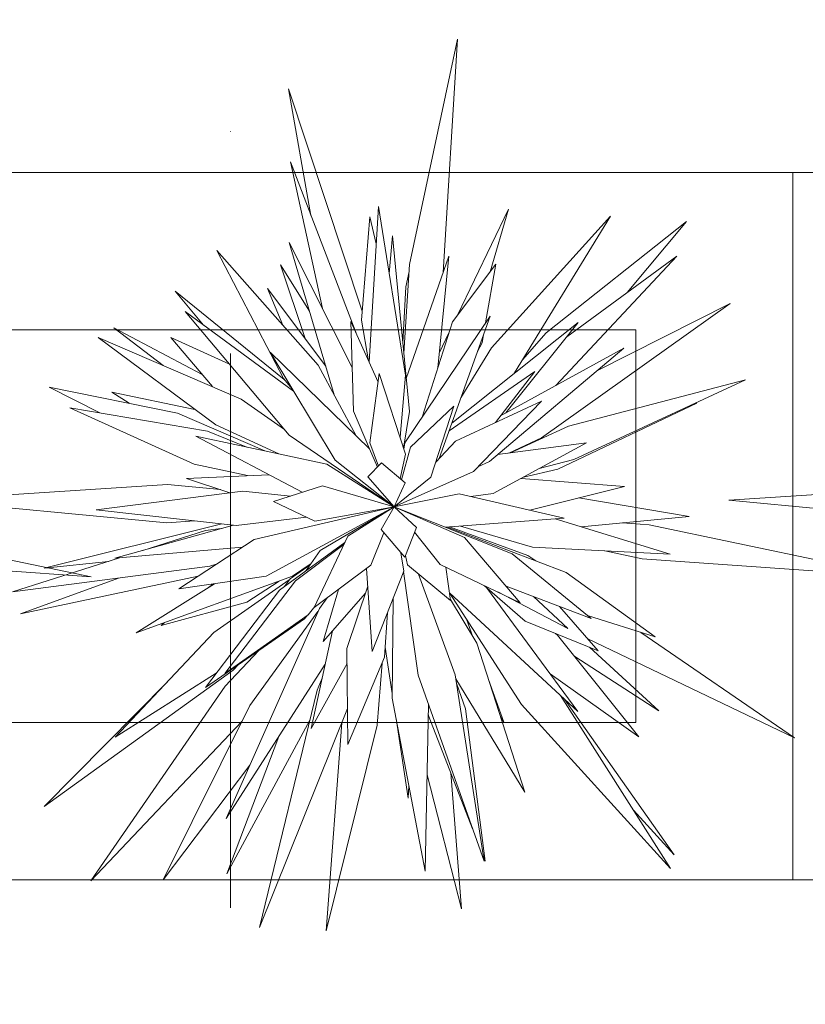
# Model space of a CAD drawing. Header units: millimetres. Extents: x -14761 to 157739, y -22400 to 107990.
# Tile 232 of 256: x 107416 to 107916, y 52234 to 52860. Entities that reach past the tile are written whole.
import ezdxf

# ---------------------------------------------------------------- set-up
doc = ezdxf.new("R2010")
doc.units = ezdxf.units.MM
doc.header["$MEASUREMENT"] = 0
doc.linetypes.add('Штрихпунктирная', pattern=[670.277762, 352.777767, -176.388884, 0, -141.111112])
doc.layers.add('Интерьер - Мебель', color=7, linetype='Continuous')
doc.layers.add('Элемент Модели - Оси', color=7, linetype='Continuous')

msp = doc.modelspace()

# ---------------------------------------------------------------- linework, layer by layer
at = {"layer": 'Интерьер - Мебель', "color": 7, "linetype": 'Continuous', "lineweight": 15}
for p, q in [((107663.87, 52704.35), (107694.43, 52847.75)), ((107663.87, 52704.35), (107694.43, 52847.75)), ((107694.43, 52847.75), (107685.29, 52699.17)), ((107694.43, 52847.75), (107685.29, 52699.17)), ((107601.21, 52735.53), (107586.93, 52816.23)), ((107586.93, 52816.23), (107633.72, 52674.57)), ((107601.21, 52735.53), (107586.93, 52816.23)), ((107586.93, 52816.23), (107633.72, 52674.57)), ((107608.52, 52676.32), (107588.12, 52769.6)), ((107588.12, 52769.6), (107630.37, 52659.64)), ((107608.52, 52676.32), (107588.12, 52769.6)), ((107588.12, 52769.6), (107630.37, 52659.64)), ((107907.72, 52762.84), (106407.72, 52762.84)), ((109407.72, 52762.84), (107907.72, 52762.84)), ((107907.72, 52762.84), (107907.72, 52312.84)), ((107907.72, 52312.84), (107907.72, 52762.84)), ((107638.2, 52642.14), (107644.08, 52741.24)), ((107638.2, 52642.14), (107644.08, 52741.24)), ((107644.08, 52741.24), (107661.25, 52633.83)), ((107644.08, 52741.24), (107661.25, 52633.83)), ((107694.36, 52672.19), (107726.81, 52739.56)), ((107694.36, 52672.19), (107726.81, 52739.56)), ((107726.81, 52739.56), (107715.1, 52699.72)), ((107726.81, 52739.56), (107715.1, 52699.72)), ((107633.27, 52668.98), (107638.6, 52734.67)), ((107633.27, 52668.98), (107638.6, 52734.67)), ((107638.6, 52734.67), (107642.67, 52717.53)), ((107638.6, 52734.67), (107642.67, 52717.53)), ((107716.1, 52651.34), (107791.72, 52735.22)), ((107716.1, 52651.34), (107791.72, 52735.22)), ((107791.72, 52735.22), (107730.66, 52635.35)), ((107791.72, 52735.22), (107730.66, 52635.35)), ((107750.85, 52660.96), (107840.05, 52731.73)), ((107750.85, 52660.96), (107840.05, 52731.73)), ((107840.05, 52731.73), (107802.39, 52686.6)), ((107840.05, 52731.73), (107802.39, 52686.6)), ((107650.88, 52698.71), (107653.02, 52722.68)), ((107650.88, 52698.71), (107653.02, 52722.68)), ((107653.02, 52722.68), (107663.9, 52610.75)), ((107653.02, 52722.68), (107663.9, 52610.75)), ((107583.68, 52631.73), (107541.46, 52713.27)), ((107541.46, 52713.27), (107605.9, 52640.38)), ((107583.68, 52631.73), (107541.46, 52713.27)), ((107541.46, 52713.27), (107605.9, 52640.38)), ((107616, 52621.48), (107587.31, 52718.43)), ((107587.31, 52718.43), (107627.43, 52638.76)), ((107616, 52621.48), (107587.31, 52718.43)), ((107587.31, 52718.43), (107627.43, 52638.76)), ((107661.85, 52631.85), (107688.94, 52709.67)), ((107661.85, 52631.85), (107688.94, 52709.67)), ((107688.94, 52709.67), (107681.91, 52638.57)), ((107688.94, 52709.67), (107681.91, 52638.57)), ((107833.9, 52709.65), (107757.03, 52627.45)), ((107833.9, 52709.65), (107757.03, 52627.45)), ((107763.89, 52658.43), (107833.9, 52709.65)), ((107763.89, 52658.43), (107833.9, 52709.65)), ((107597.43, 52657.19), (107581.92, 52704.13)), ((107581.92, 52704.13), (107600.23, 52674.75)), ((107597.43, 52657.19), (107581.92, 52704.13)), ((107581.92, 52704.13), (107600.23, 52674.75)), ((107660.29, 52647.9), (107663.87, 52704.35)), ((107660.29, 52647.9), (107663.87, 52704.35)), ((107661.5, 52690.11), (107663.59, 52699.97)), ((107661.5, 52690.11), (107663.59, 52699.97)), ((107691.15, 52667.92), (107718.82, 52704.66)), ((107691.15, 52667.92), (107718.82, 52704.66)), ((107718.82, 52704.66), (107712.29, 52667.16)), ((107718.82, 52704.66), (107712.29, 52667.16)), ((107532.91, 52665.83), (107514.91, 52687.38)), ((107514.91, 52687.38), (107584.19, 52631.15)), ((107532.91, 52665.83), (107514.91, 52687.38)), ((107514.91, 52687.38), (107584.19, 52631.15)), ((107583.43, 52665.79), (107573.52, 52689.05)), ((107573.52, 52689.05), (107610.64, 52639.61)), ((107583.43, 52665.79), (107573.52, 52689.05)), ((107573.52, 52689.05), (107610.64, 52639.61)), ((107659.63, 52654.71), (107661.5, 52690.11)), ((107659.63, 52654.71), (107661.5, 52690.11)), ((107867.85, 52679.6), (107747.85, 52594.1)), ((107867.85, 52679.6), (107747.85, 52594.1)), ((107782.98, 52636.7), (107867.85, 52679.6)), ((107782.98, 52636.7), (107867.85, 52679.6)), ((107587.33, 52595.84), (107521.3, 52674.37)), ((107521.3, 52674.37), (107590.16, 52623.79)), ((107587.33, 52595.84), (107521.3, 52674.37)), ((107521.3, 52674.37), (107590.16, 52623.79)), ((107637.83, 52642.97), (107633.27, 52668.98)), ((107637.83, 52642.97), (107633.27, 52668.98)), ((107660.99, 52590.77), (107715.19, 52671.49)), ((107660.99, 52590.77), (107715.19, 52671.49)), ((107715.19, 52671.49), (107682.81, 52580.98)), ((107715.19, 52671.49), (107682.81, 52580.98)), ((107807.72, 52662.84), (106507.72, 52662.84)), ((107507.23, 52640.14), (107475.93, 52664.04)), ((107475.93, 52664.04), (107532.1, 52634.27)), ((107507.23, 52640.14), (107475.93, 52664.04)), ((107475.93, 52664.04), (107532.1, 52634.27)), ((107628.2, 52611.09), (107626.62, 52668.01)), ((107626.62, 52668.01), (107643.9, 52629.41)), ((107628.2, 52611.09), (107626.62, 52668.01)), ((107626.62, 52668.01), (107643.9, 52629.41)), ((107672.04, 52607.23), (107691.15, 52667.92)), ((107672.04, 52607.23), (107691.15, 52667.92)), ((107690.82, 52603.38), (107771.14, 52667.52)), ((107690.82, 52603.38), (107771.14, 52667.52)), ((107771.14, 52667.52), (107725.22, 52609.93)), ((107771.14, 52667.52), (107725.22, 52609.93)), ((107807.72, 52412.84), (107807.72, 52662.84)), ((107540.65, 52602.25), (107465.8, 52657.99)), ((107465.8, 52657.99), (107556.89, 52618.74)), ((107540.65, 52602.25), (107465.8, 52657.99)), ((107465.8, 52657.99), (107556.89, 52618.74)), ((107538.51, 52626.66), (107512.18, 52657.96)), ((107512.18, 52657.96), (107549.47, 52640.86)), ((107538.51, 52626.66), (107512.18, 52657.96)), ((107512.18, 52657.96), (107549.47, 52640.86)), ((107682.88, 52648.34), (107688.96, 52660.96)), ((107682.88, 52648.34), (107688.96, 52660.96)), ((107711, 52659.78), (107710.08, 52654.48)), ((107711, 52659.78), (107710.08, 52654.48)), ((107735.74, 52643.67), (107750.85, 52660.96)), ((107735.74, 52643.67), (107750.85, 52660.96)), ((107696.6, 52619.54), (107716.1, 52651.34)), ((107696.6, 52619.54), (107716.1, 52651.34)), ((107710.08, 52654.48), (107707.17, 52649.06)), ((107710.08, 52654.48), (107707.17, 52649.06)), ((107800.13, 52651.2), (107714.81, 52579.04)), ((107800.13, 52651.2), (107714.81, 52579.04)), ((107721.78, 52608.03), (107800.13, 52651.2)), ((107721.78, 52608.03), (107800.13, 52651.2)), ((107616.54, 52579.74), (107575.28, 52648.64)), ((107575.28, 52648.64), (107638.54, 52587)), ((107616.54, 52579.74), (107575.28, 52648.64)), ((107575.28, 52648.64), (107638.54, 52587)), ((107605.9, 52640.38), (107629.96, 52595.36)), ((107605.9, 52640.38), (107629.96, 52595.36)), ((107589.31, 52625.21), (107583.68, 52631.73)), ((107589.31, 52625.21), (107583.68, 52631.73)), ((107638.56, 52590.97), (107644.67, 52634.97)), ((107638.56, 52590.97), (107644.67, 52634.97)), ((107644.67, 52634.97), (107661.37, 52583.75)), ((107644.67, 52634.97), (107661.37, 52583.75)), ((107661.25, 52633.83), (107657.88, 52594.45)), ((107661.25, 52633.83), (107657.88, 52594.45)), ((107689.07, 52598.47), (107743.57, 52636.18)), ((107689.07, 52598.47), (107743.57, 52636.18)), ((107743.57, 52636.18), (107718.53, 52603.84)), ((107743.57, 52636.18), (107718.53, 52603.84)), ((107730.66, 52635.35), (107730.14, 52634.78)), ((107730.66, 52635.35), (107730.14, 52634.78)), ((107765, 52601.56), (107877.45, 52630.98)), ((107765, 52601.56), (107877.45, 52630.98)), ((107877.45, 52630.98), (107768.38, 52580.28)), ((107877.45, 52630.98), (107768.38, 52580.28)), ((107466.94, 52610), (107434.81, 52626.34)), ((107434.81, 52626.34), (107516.39, 52609.78)), ((107466.94, 52610), (107434.81, 52626.34)), ((107434.81, 52626.34), (107516.39, 52609.78)), ((107485.69, 52616.02), (107474.67, 52623.08)), ((107474.67, 52623.08), (107527.33, 52612.16)), ((107485.69, 52616.02), (107474.67, 52623.08)), ((107474.67, 52623.08), (107527.33, 52612.16)), ((107556.89, 52618.74), (107584.37, 52599.36)), ((107556.89, 52618.74), (107584.37, 52599.36)), ((107526.97, 52577.2), (107447.94, 52613.23)), ((107447.94, 52613.23), (107535.43, 52598.35)), ((107526.97, 52577.2), (107447.94, 52613.23)), ((107447.94, 52613.23), (107535.43, 52598.35)), ((107664.46, 52588.12), (107692.17, 52614.19)), ((107664.46, 52588.12), (107692.17, 52614.19)), ((107692.17, 52614.19), (107677.43, 52568.92)), ((107692.17, 52614.19), (107677.43, 52568.92)), ((107693.09, 52592), (107747.83, 52617.47)), ((107693.09, 52592), (107747.83, 52617.47)), ((107747.83, 52617.47), (107704.64, 52572.65)), ((107747.83, 52617.47), (107704.64, 52572.65)), ((107846.68, 52616.04), (107758.24, 52574.03)), ((107846.68, 52616.04), (107758.24, 52574.03)), ((107844.11, 52615.48), (107846.68, 52616.04)), ((107844.11, 52615.48), (107846.68, 52616.04)), ((107516.39, 52609.78), (107571.95, 52585.74)), ((107516.39, 52609.78), (107571.95, 52585.74)), ((107638.38, 52587.15), (107628.2, 52611.09)), ((107638.38, 52587.15), (107628.2, 52611.09)), ((107663.9, 52610.75), (107660.14, 52587.53)), ((107663.9, 52610.75), (107660.14, 52587.53)), ((107580.68, 52583.88), (107540.65, 52602.25)), ((107580.68, 52583.88), (107540.65, 52602.25)), ((107728.07, 52584.46), (107765, 52601.56)), ((107728.07, 52584.46), (107765, 52601.56)), ((107595.65, 52559.39), (107527.92, 52595.12)), ((107527.92, 52595.12), (107611.21, 52577.38)), ((107595.65, 52559.39), (107527.92, 52595.12)), ((107527.92, 52595.12), (107611.21, 52577.38)), ((107535.43, 52598.35), (107560.46, 52588.19)), ((107535.43, 52598.35), (107560.46, 52588.19)), ((107654.09, 52550.2), (107587.33, 52595.84)), ((107654.09, 52550.2), (107587.33, 52595.84)), ((107747.85, 52594.1), (107726.95, 52584.31)), ((107747.85, 52594.1), (107726.95, 52584.31)), ((107638.54, 52587), (107643.46, 52575.34)), ((107638.54, 52587), (107643.46, 52575.34)), ((107644.21, 52576.12), (107638.56, 52590.97)), ((107644.21, 52576.12), (107638.56, 52590.97)), ((107658.79, 52567.36), (107664.46, 52588.12)), ((107658.79, 52567.36), (107664.46, 52588.12)), ((107660.34, 52586.91), (107660.99, 52590.77)), ((107660.34, 52586.91), (107660.99, 52590.77)), ((107680.58, 52578.59), (107693.09, 52592)), ((107680.58, 52578.59), (107693.09, 52592)), ((107776.44, 52590.9), (107717.18, 52558.52)), ((107776.44, 52590.9), (107717.18, 52558.52)), ((107719.94, 52583.38), (107776.44, 52590.9)), ((107719.94, 52583.38), (107776.44, 52590.9)), ((107661.37, 52583.75), (107657.97, 52568.06)), ((107661.37, 52583.75), (107657.97, 52568.06)), ((107560.96, 52569.98), (107526.97, 52577.2)), ((107560.96, 52569.98), (107526.97, 52577.2)), ((107611.21, 52577.38), (107654.09, 52550.2)), ((107611.21, 52577.38), (107654.09, 52550.2)), ((107654.09, 52550.2), (107616.54, 52579.74)), ((107654.09, 52550.2), (107616.54, 52579.74)), ((107637.46, 52569.13), (107646.17, 52578.15)), ((107637.46, 52569.13), (107646.17, 52578.15)), ((107646.17, 52578.15), (107661.05, 52565.43)), ((107646.17, 52578.15), (107661.05, 52565.43)), ((107714.81, 52579.04), (107707.41, 52575.52)), ((107714.81, 52579.04), (107707.41, 52575.52)), ((107768.38, 52580.28), (107746.43, 52574.5)), ((107768.38, 52580.28), (107746.43, 52574.5)), ((107521.98, 52568.19), (107574.41, 52570.6)), ((107521.98, 52568.19), (107574.41, 52570.6)), ((107549.63, 52559.08), (107521.98, 52568.19)), ((107549.63, 52559.08), (107521.98, 52568.19)), ((107654.09, 52550.2), (107637.46, 52569.13)), ((107654.09, 52550.2), (107637.46, 52569.13)), ((107704.64, 52572.65), (107654.09, 52550.2)), ((107704.64, 52572.65), (107654.09, 52550.2)), ((107677.43, 52568.92), (107654.09, 52550.2)), ((107677.43, 52568.92), (107654.09, 52550.2)), ((107734.85, 52568.17), (107800.65, 52563.08)), ((107734.85, 52568.17), (107800.65, 52563.08)), ((107758.24, 52574.03), (107736.44, 52569.04)), ((107758.24, 52574.03), (107736.44, 52569.04)), ((107355.95, 52554.36), (107509.92, 52564.38)), ((107355.95, 52554.36), (107509.92, 52564.38)), ((107509.92, 52564.38), (107543.6, 52561.07)), ((107509.92, 52564.38), (107543.6, 52561.07)), ((107577.39, 52553.55), (107608.48, 52563.49)), ((107577.39, 52553.55), (107608.48, 52563.49)), ((107608.48, 52563.49), (107654.09, 52550.2)), ((107608.48, 52563.49), (107654.09, 52550.2)), ((107661.05, 52565.43), (107654.09, 52550.2)), ((107661.05, 52565.43), (107654.09, 52550.2)), ((107800.65, 52563.08), (107740.3, 52547.95)), ((107800.65, 52563.08), (107740.3, 52547.95)), ((107866.89, 52554.36), (108020.85, 52564.38)), ((107866.89, 52554.36), (108020.85, 52564.38)), ((107464.64, 52548.3), (107557.91, 52560.13)), ((107464.64, 52548.3), (107557.91, 52560.13)), ((107557.91, 52560.13), (107588.19, 52557)), ((107557.91, 52560.13), (107588.19, 52557)), ((107654.09, 52550.2), (107695.41, 52558.41)), ((107654.09, 52550.2), (107695.41, 52558.41)), ((107695.41, 52558.41), (107762.23, 52542.85)), ((107695.41, 52558.41), (107762.23, 52542.85)), ((107717.18, 52558.52), (107702.98, 52556.64)), ((107717.18, 52558.52), (107702.98, 52556.64)), ((107771.6, 52555.8), (107841.79, 52544.06)), ((107771.6, 52555.8), (107841.79, 52544.06)), ((107509.53, 52540.05), (107355.95, 52554.36)), ((107509.53, 52540.05), (107355.95, 52554.36)), ((107565.07, 52529.4), (107654.09, 52550.2)), ((107565.07, 52529.4), (107654.09, 52550.2)), ((107654.09, 52550.2), (107572.78, 52505.92)), ((107654.09, 52550.2), (107572.78, 52505.92)), ((107603.68, 52541.1), (107577.39, 52553.55)), ((107603.68, 52541.1), (107577.39, 52553.55)), ((107654.09, 52550.2), (107603.68, 52541.1)), ((107654.09, 52550.2), (107603.68, 52541.1)), ((107606.97, 52522.43), (107654.09, 52550.2)), ((107606.97, 52522.43), (107654.09, 52550.2)), ((107624.65, 52531.44), (107654.09, 52550.2)), ((107624.65, 52531.44), (107654.09, 52550.2)), ((107645.76, 52535.62), (107654.09, 52550.2)), ((107645.76, 52535.62), (107654.09, 52550.2)), ((107654.09, 52550.2), (107729.19, 52520.2)), ((107654.09, 52550.2), (107698.82, 52530.65)), ((107654.09, 52550.2), (107668.24, 52537.07)), ((107654.09, 52550.2), (107729.19, 52520.2)), ((107654.09, 52550.2), (107698.82, 52530.65)), ((107654.09, 52550.2), (107668.24, 52537.07)), ((108020.46, 52540.05), (107866.89, 52554.36)), ((108020.46, 52540.05), (107866.89, 52554.36)), ((107553.7, 52538.3), (107464.64, 52548.3)), ((107553.7, 52538.3), (107464.64, 52548.3)), ((107598.42, 52543.6), (107553.7, 52538.3)), ((107598.42, 52543.6), (107553.7, 52538.3)), ((107841.79, 52544.06), (107773.07, 52537.34)), ((107841.79, 52544.06), (107773.07, 52537.34)), ((107303.32, 52538.68), (107461.52, 52505.55)), ((107303.32, 52538.68), (107461.52, 52505.55)), ((107431.63, 52511.2), (107544.51, 52539.33)), ((107431.63, 52511.2), (107544.51, 52539.33)), ((107476.48, 52517.36), (107551.99, 52538.49)), ((107476.48, 52517.36), (107551.99, 52538.49)), ((107527.13, 52541.28), (107509.53, 52540.05)), ((107527.13, 52541.28), (107509.53, 52540.05)), ((107668.24, 52537.07), (107660.84, 52518.01)), ((107668.24, 52537.07), (107660.84, 52518.01)), ((107762.23, 52542.85), (107686.76, 52537.15)), ((107762.23, 52542.85), (107686.76, 52537.15)), ((107687.97, 52537.24), (107763.52, 52508.34)), ((107687.97, 52537.24), (107763.52, 52508.34)), ((107689.39, 52537.35), (107739.22, 52519.2)), ((107689.39, 52537.35), (107739.22, 52519.2)), ((107742.2, 52524.53), (107696.39, 52537.87)), ((107742.2, 52524.53), (107696.39, 52537.87)), ((107756.57, 52542.42), (107829.58, 52519.94)), ((107756.57, 52542.42), (107829.58, 52519.94)), ((107799.19, 52539.9), (107816.37, 52538.68)), ((107799.19, 52539.9), (107816.37, 52538.68)), ((107816.37, 52538.68), (107974.56, 52505.55)), ((107816.37, 52538.68), (107974.56, 52505.55)), ((107494.36, 52522.37), (107534.21, 52535.04)), ((107494.36, 52522.37), (107534.21, 52535.04)), ((107534.21, 52535.04), (107544.17, 52536.3)), ((107534.21, 52535.04), (107544.17, 52536.3)), ((107603.31, 52486.04), (107624.65, 52531.44)), ((107603.31, 52486.04), (107624.65, 52531.44)), ((107647.47, 52533.62), (107639.19, 52512.93)), ((107647.47, 52533.62), (107639.19, 52512.93)), ((107660.84, 52518.01), (107645.76, 52535.62)), ((107660.84, 52518.01), (107645.76, 52535.62)), ((107683.29, 52513.45), (107667.02, 52533.93)), ((107683.29, 52513.45), (107667.02, 52533.93)), ((107698.82, 52530.65), (107734.34, 52489.09)), ((107698.82, 52530.65), (107734.34, 52489.09)), ((107557.6, 52524.48), (107476.48, 52517.36)), ((107557.6, 52524.48), (107476.48, 52517.36)), ((107517.22, 52497.9), (107565.07, 52529.4)), ((107517.22, 52497.9), (107565.07, 52529.4)), ((107581.11, 52497.08), (107622.75, 52527.38)), ((107581.11, 52497.08), (107622.75, 52527.38)), ((107591.38, 52503.06), (107622.2, 52526.23)), ((107591.38, 52503.06), (107622.2, 52526.23)), ((107829.58, 52519.94), (107742.2, 52524.53)), ((107829.58, 52519.94), (107742.2, 52524.53)), ((107598.21, 52509.53), (107606.97, 52522.43)), ((107598.21, 52509.53), (107606.97, 52522.43)), ((107658.46, 52520.79), (107660.17, 52509.26)), ((107658.46, 52520.79), (107660.17, 52509.26)), ((107662.63, 52513.23), (107661.27, 52519.12)), ((107662.63, 52513.23), (107661.27, 52519.12)), ((107729.19, 52520.2), (107779.44, 52479.02)), ((107729.19, 52520.2), (107779.44, 52479.02)), ((107739.22, 52519.2), (107744.23, 52515.72)), ((107739.22, 52519.2), (107744.23, 52515.72)), ((107811.84, 52517.14), (107788.08, 52522.12)), ((107811.84, 52517.14), (107788.08, 52522.12)), ((107461.52, 52505.55), (107298.8, 52517.14)), ((107461.52, 52505.55), (107298.8, 52517.14)), ((107411.42, 52495.99), (107479.46, 52517.63)), ((107411.42, 52495.99), (107479.46, 52517.63)), ((107536.81, 52512.37), (107411.42, 52495.99)), ((107536.81, 52512.37), (107411.42, 52495.99)), ((107472.44, 52515.39), (107431.63, 52511.2)), ((107472.44, 52515.39), (107431.63, 52511.2)), ((107541.5, 52513.88), (107536.81, 52512.37)), ((107541.5, 52513.88), (107536.81, 52512.37)), ((107587.98, 52504.35), (107600.67, 52513.15)), ((107587.98, 52504.35), (107600.67, 52513.15)), ((107601.28, 52514.05), (107589.47, 52505.97)), ((107601.28, 52514.05), (107589.47, 52505.97)), ((107639.19, 52512.93), (107603.31, 52486.04)), ((107639.19, 52512.93), (107603.31, 52486.04)), ((107689.94, 52490.5), (107662.63, 52513.23)), ((107689.94, 52490.5), (107662.63, 52513.23)), ((107734.34, 52489.09), (107683.29, 52513.45)), ((107734.34, 52489.09), (107683.29, 52513.45)), ((107974.56, 52505.55), (107811.84, 52517.14)), ((107974.56, 52505.55), (107811.84, 52517.14)), ((107529.54, 52506.02), (107416.43, 52482.07)), ((107529.54, 52506.02), (107416.43, 52482.07)), ((107589.47, 52505.97), (107490, 52469.85)), ((107589.47, 52505.97), (107490, 52469.85)), ((107572.78, 52505.92), (107517.22, 52497.9)), ((107572.78, 52505.92), (107517.22, 52497.9)), ((107640.09, 52458.02), (107636.56, 52510.96)), ((107640.09, 52458.02), (107636.56, 52510.96)), ((107660.17, 52509.26), (107640.09, 52458.02)), ((107660.17, 52509.26), (107640.09, 52458.02)), ((107669.48, 52443.06), (107660.02, 52508.89)), ((107669.48, 52443.06), (107660.02, 52508.89)), ((107669.67, 52507.37), (107692.96, 52443.31)), ((107669.67, 52507.37), (107692.96, 52443.31)), ((107686.94, 52511.71), (107689.94, 52490.5)), ((107686.94, 52511.71), (107689.94, 52490.5)), ((107763.52, 52508.34), (107820.15, 52467.38)), ((107763.52, 52508.34), (107820.15, 52467.38)), ((107416.43, 52482.07), (107478.83, 52504.8)), ((107416.43, 52482.07), (107478.83, 52504.8)), ((107490, 52469.85), (107539.8, 52501.16)), ((107490, 52469.85), (107539.8, 52501.16)), ((107536.15, 52498.87), (107538.85, 52501.02)), ((107536.15, 52498.87), (107538.85, 52501.02)), ((107539.45, 52470.09), (107587.46, 52503.63)), ((107539.45, 52470.09), (107587.46, 52503.63)), ((107546.54, 52444), (107591.38, 52503.06)), ((107546.54, 52444), (107591.38, 52503.06)), ((107581.07, 52502.92), (107560.45, 52489.56)), ((107581.07, 52502.92), (107560.45, 52489.56)), ((107584.43, 52499.49), (107587.98, 52504.35)), ((107584.43, 52499.49), (107587.98, 52504.35)), ((107624.07, 52459.88), (107637.31, 52499.71)), ((107624.07, 52459.88), (107637.31, 52499.71)), ((107737.37, 52477.41), (107711.59, 52499.94)), ((107737.37, 52477.41), (107711.59, 52499.94)), ((107779.44, 52479.02), (107725.3, 52499.67)), ((107779.44, 52479.02), (107725.3, 52499.67)), ((107534.07, 52435.2), (107581.11, 52497.08)), ((107534.07, 52435.2), (107581.11, 52497.08)), ((107609.06, 52464.35), (107618.73, 52497.59)), ((107609.06, 52464.35), (107618.73, 52497.59)), ((107635.81, 52495.21), (107609.06, 52464.35)), ((107635.81, 52495.21), (107609.06, 52464.35)), ((107770.89, 52419.89), (107689.24, 52495.45)), ((107770.89, 52419.89), (107689.24, 52495.45)), ((107735.03, 52424.36), (107689.4, 52495.3)), ((107735.03, 52424.36), (107689.4, 52495.3)), ((107712.88, 52498.82), (107770.89, 52419.89)), ((107712.88, 52498.82), (107770.89, 52419.89)), ((107764.57, 52472.71), (107719.97, 52495.94)), ((107764.57, 52472.71), (107719.97, 52495.94)), ((107742.81, 52492.99), (107764.57, 52472.71)), ((107742.81, 52492.99), (107764.57, 52472.71)), ((107560.45, 52489.56), (107505.94, 52474.68)), ((107560.45, 52489.56), (107505.94, 52474.68)), ((107603.62, 52486.7), (107599.46, 52481.46)), ((107603.62, 52486.7), (107599.46, 52481.46)), ((107606.59, 52485.52), (107611.46, 52492.14)), ((107606.59, 52485.52), (107611.46, 52492.14)), ((107652.91, 52428.32), (107653.53, 52492.31)), ((107652.91, 52428.32), (107653.53, 52492.31)), ((107689.85, 52491.13), (107706.63, 52463.4)), ((107689.85, 52491.13), (107706.63, 52463.4)), ((107759.34, 52486.69), (107783.93, 52458.47)), ((107759.34, 52486.69), (107783.93, 52458.47)), ((107599.46, 52481.46), (107546.54, 52444)), ((107599.46, 52481.46), (107546.54, 52444)), ((107547.19, 52351.72), (107606.59, 52485.52)), ((107547.19, 52351.72), (107606.59, 52485.52)), ((107562.34, 52423.69), (107605.66, 52483.42)), ((107562.34, 52423.69), (107605.66, 52483.42)), ((107598.97, 52481.12), (107597.18, 52478.86)), ((107598.97, 52481.12), (107597.18, 52478.86)), ((107649.83, 52482.87), (107648.03, 52454.5)), ((107649.83, 52482.87), (107648.03, 52454.5)), ((107762.14, 52485.62), (107759.57, 52486.43)), ((107762.14, 52485.62), (107759.57, 52486.43)), ((107820.15, 52467.38), (107777.15, 52480.9)), ((107820.15, 52467.38), (107777.15, 52480.9)), ((107505.94, 52474.68), (107508.13, 52476.43)), ((107505.94, 52474.68), (107508.13, 52476.43)), ((107597.18, 52478.86), (107534.07, 52435.2)), ((107597.18, 52478.86), (107534.07, 52435.2)), ((107700.13, 52478.61), (107704.21, 52467.41)), ((107700.13, 52478.61), (107704.21, 52467.41)), ((107783.93, 52458.47), (107737.37, 52477.41)), ((107783.93, 52458.47), (107737.37, 52477.41)), ((107476.62, 52403.61), (107539.45, 52470.09)), ((107476.62, 52403.61), (107539.45, 52470.09)), ((107601.3, 52409.11), (107614.94, 52471.14)), ((107601.3, 52409.11), (107614.94, 52471.14)), ((107756.67, 52469.56), (107758.07, 52468.46)), ((107756.67, 52469.56), (107758.07, 52468.46)), ((107758.07, 52468.46), (107809.78, 52403.85)), ((107758.07, 52468.46), (107809.78, 52403.85)), ((107811.01, 52470.25), (107908.79, 52403.22)), ((107811.01, 52470.25), (107908.79, 52403.22)), ((107706.63, 52463.4), (107737.18, 52368.53)), ((107706.63, 52463.4), (107737.18, 52368.53)), ((107908.79, 52403.22), (107777.28, 52466.1)), ((107908.79, 52403.22), (107777.28, 52466.1)), ((107546.72, 52436.06), (107568.01, 52458.68)), ((107546.72, 52436.06), (107568.01, 52458.68)), ((107624.75, 52398.94), (107624.07, 52459.88)), ((107624.75, 52398.94), (107624.07, 52459.88)), ((107652.94, 52431.34), (107648.43, 52460.76)), ((107652.94, 52431.34), (107648.43, 52460.76)), ((107778.39, 52460.72), (107822.34, 52420.37)), ((107778.39, 52460.72), (107822.34, 52420.37)), ((107610.27, 52449.9), (107547.19, 52351.72)), ((107610.27, 52449.9), (107547.19, 52351.72)), ((107555.13, 52449.78), (107551.65, 52446.24)), ((107555.13, 52449.78), (107551.65, 52446.24)), ((107624.17, 52450.51), (107601.3, 52409.11)), ((107624.17, 52450.51), (107601.3, 52409.11)), ((107648.03, 52454.5), (107624.75, 52398.94)), ((107648.03, 52454.5), (107624.75, 52398.94)), ((107646.45, 52450.72), (107643.42, 52411.25)), ((107646.45, 52450.72), (107643.42, 52411.25)), ((107822.34, 52420.37), (107769, 52454.8)), ((107822.34, 52420.37), (107769, 52454.8)), ((107551.65, 52446.24), (107431.47, 52359.47)), ((107551.65, 52446.24), (107431.47, 52359.47)), ((107540.98, 52444.3), (107476.62, 52403.61)), ((107540.98, 52444.3), (107476.62, 52403.61)), ((107711.27, 52324.63), (107669.48, 52443.06)), ((107711.27, 52324.63), (107669.48, 52443.06)), ((107692.96, 52443.31), (107711.27, 52324.63)), ((107692.96, 52443.31), (107711.27, 52324.63)), ((107809.78, 52403.85), (107753.34, 52443.77)), ((107809.78, 52403.85), (107753.34, 52443.77)), ((107431.47, 52359.47), (107509.91, 52438.83)), ((107431.47, 52359.47), (107509.91, 52438.83)), ((107605.16, 52433.5), (107608.32, 52441.04)), ((107605.16, 52433.5), (107608.32, 52441.04)), ((107737.18, 52368.53), (107693.38, 52440.62)), ((107737.18, 52368.53), (107693.38, 52440.62)), ((107693.91, 52437.18), (107699.44, 52421.49)), ((107693.91, 52437.18), (107699.44, 52421.49)), ((107714.07, 52440.3), (107723.94, 52413.18)), ((107714.07, 52440.3), (107723.94, 52413.18)), ((107461.31, 52312.18), (107546.72, 52436.06)), ((107461.31, 52312.18), (107546.72, 52436.06)), ((107568.39, 52282.4), (107605.16, 52433.5)), ((107568.39, 52282.4), (107605.16, 52433.5)), ((107673.91, 52318.36), (107652.91, 52428.32)), ((107673.91, 52318.36), (107652.91, 52428.32)), ((107675.97, 52424.65), (107673.91, 52318.36)), ((107675.97, 52424.65), (107673.91, 52318.36)), ((107829.76, 52320.05), (107735.03, 52424.36)), ((107829.76, 52320.05), (107735.03, 52424.36)), ((107759.81, 52430.15), (107829.76, 52320.05)), ((107759.81, 52430.15), (107829.76, 52320.05)), ((107762.41, 52427.75), (107832.23, 52328.58)), ((107762.41, 52427.75), (107832.23, 52328.58)), ((107507.18, 52312.81), (107562.34, 52423.69)), ((107507.18, 52312.81), (107562.34, 52423.69)), ((107624.49, 52421.88), (107568.39, 52282.4)), ((107624.49, 52421.88), (107568.39, 52282.4)), ((107676.1, 52416.76), (107675.85, 52418.26)), ((107676.1, 52416.76), (107675.85, 52418.26)), ((107699.44, 52421.49), (107712.06, 52324.56)), ((107699.44, 52421.49), (107712.06, 52324.56)), ((106507.72, 52412.84), (107807.72, 52412.84)), ((107557.27, 52413.5), (107461.31, 52312.18)), ((107557.27, 52413.5), (107461.31, 52312.18)), ((107600.5, 52414.33), (107547.76, 52316.48)), ((107600.5, 52414.33), (107547.76, 52316.48)), ((107610.84, 52280.22), (107620.79, 52412.68)), ((107610.84, 52280.22), (107620.79, 52412.68)), ((107663.12, 52364.82), (107655.38, 52415.37)), ((107663.12, 52364.82), (107655.38, 52415.37)), ((107704.03, 52345.14), (107676.1, 52416.76)), ((107704.03, 52345.14), (107676.1, 52416.76)), ((107723.94, 52413.18), (107721.77, 52416.4)), ((107723.94, 52413.18), (107721.77, 52416.4)), ((107643.42, 52411.25), (107610.84, 52280.22)), ((107643.42, 52411.25), (107610.84, 52280.22)), ((107547.76, 52316.48), (107580.73, 52403.92)), ((107547.76, 52316.48), (107580.73, 52403.92)), ((107562.33, 52385.82), (107507.18, 52312.81)), ((107562.33, 52385.82), (107507.18, 52312.81)), ((107690.1, 52380.87), (107697.05, 52294.22)), ((107690.1, 52380.87), (107697.05, 52294.22)), ((107697.05, 52294.22), (107675.1, 52379.6)), ((107697.05, 52294.22), (107675.1, 52379.6)), ((107663.56, 52372.55), (107663.12, 52364.82)), ((107663.56, 52372.55), (107663.12, 52364.82)), ((107832.23, 52328.58), (107806.27, 52357.01)), ((107832.23, 52328.58), (107806.27, 52357.01)), ((107712.06, 52324.56), (107710.78, 52327.86)), ((107712.06, 52324.56), (107710.78, 52327.86)), ((106407.72, 52312.84), (107907.72, 52312.84)), ((107907.72, 52312.84), (109407.72, 52312.84))]:
    msp.add_line(p, q, dxfattribs=at)
at = {"layer": 'Элемент Модели - Оси', "color": 7, "linetype": 'Штрихпунктирная', "lineweight": 15}
msp.add_line((107550, 92200), (107550, -1975), dxfattribs=at)

doc.saveas('drawing.dxf')
